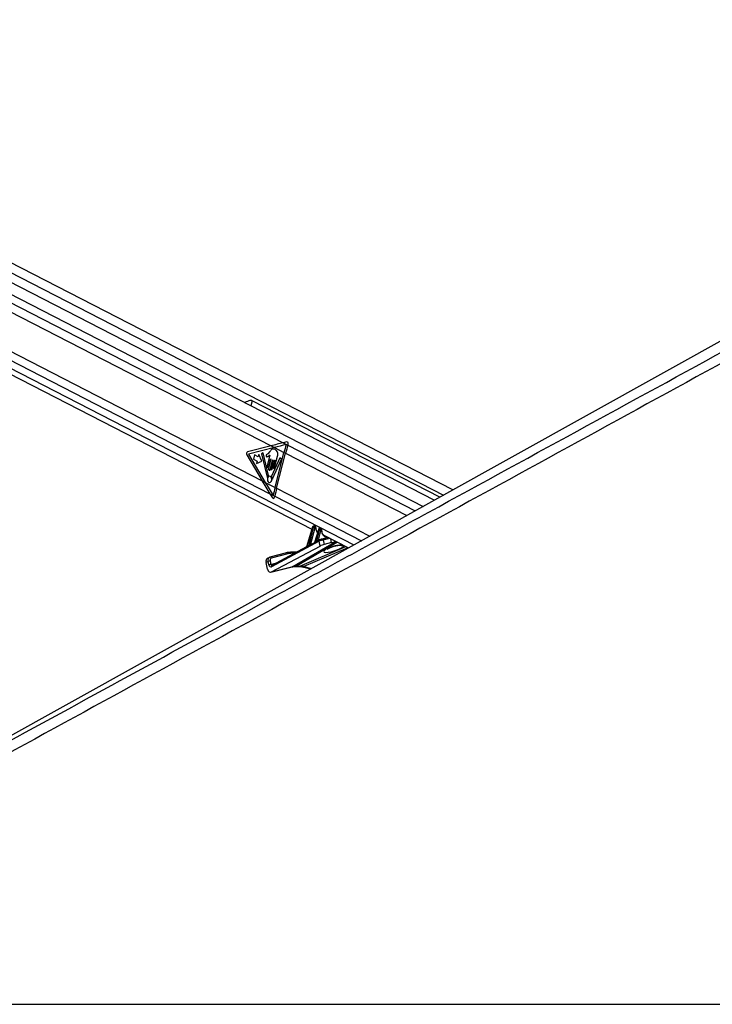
# Model space of a CAD drawing. Header units: millimetres. Extents: x 2575 to 18042, y 835 to 16320.
# Tile 36 of 64: x 13551 to 14461, y 5901 to 7193. Entities that reach past the tile are written whole.
import ezdxf

# ---------------------------------------------------------------- set-up
doc = ezdxf.new("R2010")
doc.units = ezdxf.units.MM
doc.header["$LTSCALE"] = 2

msp = doc.modelspace()

# ---------------------------------------------------------------- linework, layer by layer
at = {"color": 8, "linetype": 'Continuous', "lineweight": 25}
for p, q in [((12907.23, 7185.84), (14107.74, 6568.89)), ((12909.78, 7156.08), (14081.13, 6554.11)), ((12910.26, 7144.73), (13897.19, 6637.54)), ((12901.48, 7073.54), (13879.92, 6570.71)), ((12895.59, 7065.98), (13990.05, 6503.52)), ((13856.63, 6692.82), (13854.86, 6685.93)), ((13903.49, 6634.3), (14070.74, 6548.34)), ((13900.52, 6623.81), (14059.51, 6542.1)), ((13886.31, 6567.43), (13999.96, 6509.02)), ((13888.73, 6577.92), (14010.93, 6515.12)), ((13909.87, 6475.02), (13966.61, 6508.01)), ((13968.66, 6506.96), (13914.65, 6475.55)), ((13918.99, 6475.55), (13979.37, 6501.45)), ((13933.25, 6504.59), (13936.61, 6505.54)), ((13943.14, 6509.81), (13956, 6513.46)), ((13958.65, 6512.1), (13949.79, 6509.88)), ((13960.91, 6506.6), (13959.87, 6511.47)), ((13967.82, 6502.94), (13967.64, 6502.67)), ((13912.22, 6492.52), (13908.23, 6492.52)), ((13982.34, 6499.93), (13924.26, 6475.02)), ((13881.2, 6478.05), (13888.57, 6479.9)), ((13909.87, 6475.02), (13909.11, 6474.72)), ((13924.26, 6475.02), (13934.59, 6472.72))]:
    msp.add_line(p, q, dxfattribs=at)
at = {"color": 7, "linetype": 'Continuous', "lineweight": 25}
for p, q in [((14120.08, 6575.74), (12919.08, 7192.94)), ((14095.66, 6562.18), (12905.03, 7174.06)), ((12889.99, 7061.29), (13935.1, 6524.2)), ((14907.82, 7013.3), (13148.25, 6035.94)), ((13150.06, 7009.47), (13881.46, 6633.6)), ((13143.39, 6960.95), (13869.52, 6587.79)), ((14102.95, 6566.23), (13856.63, 6692.82)), ((13881.46, 6633.6), (13850.41, 6625.7)), ((13885.75, 6631.4), (13851.79, 6622.75)), ((13881.46, 6633.6), (13885.75, 6631.4)), ((13885.75, 6631.4), (13898.36, 6624.92)), ((13902.04, 6638.73), (13897.19, 6637.54)), ((13897.19, 6637.54), (13903.49, 6634.3)), ((13903.49, 6634.3), (13903.86, 6635.5)), ((13849.4, 6621.74), (13869.52, 6587.79)), ((13851.79, 6622.75), (13873.83, 6585.57)), ((13859.66, 6621.6), (13858.22, 6616)), ((13864.52, 6619.1), (13859.66, 6621.6)), ((13865.32, 6622.2), (13864.52, 6619.1)), ((13869.41, 6613.42), (13865.32, 6622.2)), ((13871.2, 6624.4), (13868.69, 6623.17)), ((13868.69, 6623.17), (13876.16, 6592.45)), ((13878.18, 6594.46), (13871.2, 6624.4)), ((13879.56, 6621.24), (13876.16, 6607.98)), ((13879.74, 6626.31), (13876.98, 6623.28)), ((13892.89, 6618.05), (13881.79, 6593.68)), ((13886.06, 6605.17), (13889.84, 6619.85)), ((13886.57, 6579.03), (13898.36, 6624.92)), ((13888.73, 6577.92), (13900.52, 6623.81)), ((13895.19, 6615.95), (13892.89, 6618.05)), ((13898.36, 6624.92), (13900.52, 6623.81)), ((13858.22, 6616), (13863.08, 6613.5)), ((13863.08, 6613.5), (13862.29, 6610.4)), ((13862.29, 6610.4), (13869.41, 6613.42)), ((13881.14, 6616.1), (13878, 6603.85)), ((13878.44, 6606.81), (13880.86, 6616.24)), ((13880.27, 6602.68), (13883.42, 6614.93)), ((13883.7, 6614.78), (13881.02, 6604.35)), ((13883.01, 6603.32), (13885.9, 6614.56)), ((13883.46, 6590.21), (13895.19, 6615.95)), ((13886.18, 6614.42), (13884.07, 6606.19)), ((13869.52, 6587.79), (13873.83, 6585.57)), ((13873.83, 6585.57), (13886.57, 6579.03)), ((13886.57, 6579.03), (13888.73, 6577.92)), ((13879.92, 6570.71), (13883.22, 6565.44)), ((13879.92, 6570.71), (13886.31, 6567.43)), ((13886.05, 6566.17), (13886.31, 6567.43)), ((13936, 6527.09), (13927.82, 6500.88)), ((13936.25, 6526.82), (13928.18, 6500.94)), ((13937.33, 6526.27), (13936.25, 6526.82)), ((13938.06, 6528.24), (13937.43, 6528.24)), ((13937.67, 6528.18), (13938.73, 6527.64)), ((13938.3, 6528.18), (13937.67, 6528.18)), ((13939.35, 6527.64), (13938.3, 6528.18)), ((13939.68, 6527.56), (13938.62, 6528.1)), ((13938.73, 6527.64), (13939.35, 6527.64)), ((13931.32, 6502.72), (13937.33, 6526.27)), ((13938.7, 6525.93), (13933.25, 6504.59)), ((13944.07, 6524.85), (13938.39, 6506.64)), ((13944.33, 6524.58), (13938.81, 6506.9)), ((13939.78, 6526.39), (13939.16, 6526.39)), ((13941.29, 6508.26), (13945.32, 6524.07)), ((13946.69, 6523.73), (13943.14, 6509.81)), ((13945.32, 6524.07), (13944.33, 6524.58)), ((13945.79, 6526), (13945.51, 6526)), ((13945.75, 6525.94), (13946.72, 6525.44)), ((13946.03, 6525.94), (13945.75, 6525.94)), ((13947, 6525.44), (13946.03, 6525.94)), ((13947.33, 6525.36), (13946.35, 6525.86)), ((13946.72, 6525.44), (13947, 6525.44)), ((13947.43, 6524.19), (13947.15, 6524.19)), ((13950.55, 6516.26), (13982.98, 6499.6)), ((13944.35, 6508.27), (13881.98, 6474.97)), ((13882.02, 6468.05), (13945.67, 6502.04)), ((13927.81, 6500.85), (13882.48, 6476.64)), ((13938.23, 6506.41), (13933.33, 6503.8)), ((13944.85, 6509.94), (13942.81, 6508.86)), ((13945.67, 6502.04), (13944.35, 6508.27)), ((13944.85, 6509.94), (13945.05, 6510.02)), ((13947.97, 6511.16), (13947.72, 6511.07)), ((13956.38, 6513.27), (13947.97, 6511.16)), ((13949.79, 6509.88), (13951.02, 6504.13)), ((13960.91, 6506.6), (13951.02, 6504.13)), ((13901.5, 6493.16), (13879.83, 6487.28)), ((13903.36, 6491.89), (13881.68, 6486.01)), ((13914.73, 6493.87), (13906.9, 6493.87)), ((13877.49, 6481.9), (13874.82, 6480.58)), ((13876.68, 6471.83), (13874.82, 6480.58)), ((13879.14, 6487.02), (13876.47, 6485.7)), ((13878.43, 6477.48), (13877.49, 6481.9)), ((13879.63, 6487.2), (13879.83, 6487.28)), ((13880.26, 6482.47), (13881.2, 6478.05)), ((13882.02, 6468.05), (13909.87, 6475.02)), ((13882.48, 6476.64), (13882.46, 6476.63)), ((13913.25, 6475.22), (13917.59, 6475.22)), ((13914.65, 6475.55), (13918.99, 6475.55)), ((13881.27, 6467.76), (13909.11, 6474.72)), ((13922.22, 6474.69), (13933.59, 6472.16)), ((12933.18, 5900.55), (15473.08, 5900.55))]:
    msp.add_line(p, q, dxfattribs=at)
at = {"color": 7, "linetype": 'Continuous', "lineweight": 25, "flags": 128}
for points in [[(13876.16, 6607.98), (13876.09, 6607.32), (13876.2, 6606.67), (13876.48, 6606.13), (13876.88, 6605.79), (13877.35, 6605.69), (13877.81, 6605.85), (13878.19, 6606.24), (13878.44, 6606.81)], [(13880.86, 6616.24), (13880.89, 6616.31), (13880.94, 6616.36), (13880.99, 6616.38), (13881.05, 6616.37), (13881.1, 6616.33), (13881.14, 6616.26), (13881.15, 6616.18), (13881.14, 6616.1)], [(13881.02, 6604.35), (13880.96, 6603.77), (13881.06, 6603.2), (13881.3, 6602.73), (13881.65, 6602.43), (13882.06, 6602.34), (13882.46, 6602.48), (13882.8, 6602.82), (13883.01, 6603.32)], [(13883.42, 6614.93), (13883.45, 6615), (13883.5, 6615.05), (13883.55, 6615.07), (13883.61, 6615.05), (13883.66, 6615.01), (13883.7, 6614.94), (13883.71, 6614.86), (13883.7, 6614.78)], [(13884.07, 6606.19), (13884.01, 6605.61), (13884.11, 6605.05), (13884.35, 6604.57), (13884.71, 6604.27), (13885.11, 6604.18), (13885.52, 6604.32), (13885.85, 6604.67), (13886.06, 6605.17)], [(13885.9, 6614.56), (13885.93, 6614.63), (13885.98, 6614.68), (13886.04, 6614.7), (13886.09, 6614.69), (13886.14, 6614.65), (13886.18, 6614.58), (13886.19, 6614.5), (13886.18, 6614.42)], [(13876.16, 6592.45), (13876.19, 6592.35), (13876.25, 6592.27), (13876.31, 6592.21), (13876.39, 6592.18), (13876.47, 6592.18), (13876.54, 6592.21), (13876.61, 6592.27), (13876.66, 6592.35)], [(13878.52, 6585.66), (13879.64, 6585.42), (13880.73, 6585.8), (13881.64, 6586.74), (13882.22, 6588.11), (13882.39, 6589.68), (13882.12, 6591.23), (13881.46, 6592.51), (13880.49, 6593.34), (13879.38, 6593.58), (13878.29, 6593.2), (13877.38, 6592.26), (13876.8, 6590.9), (13876.62, 6589.32), (13876.89, 6587.77), (13877.56, 6586.49), (13878.52, 6585.66)], [(13878, 6603.85), (13877.92, 6603.19), (13878.04, 6602.54), (13878.32, 6602), (13878.72, 6601.66), (13879.19, 6601.56), (13879.65, 6601.72), (13880.03, 6602.11), (13880.27, 6602.68)], [(13882.94, 6590.36), (13882.97, 6590.24), (13883.02, 6590.14), (13883.08, 6590.07), (13883.17, 6590.03), (13883.25, 6590.02), (13883.33, 6590.05), (13883.41, 6590.12), (13883.46, 6590.21)], [(13938.06, 6528.24), (13938.17, 6528.23), (13938.3, 6528.18)], [(13945.75, 6525.94), (13945.62, 6525.98), (13945.51, 6526)], [(13946.03, 6525.94), (13945.9, 6525.98), (13945.79, 6526)], [(13906.43, 6493.75), (13906.7, 6493.85), (13906.9, 6493.87)]]:
    msp.add_lwpolyline(points, dxfattribs=at)
at = {"color": 8, "linetype": 'Continuous', "lineweight": 25, "flags": 128}
for points in [[(13936, 6527.09), (13936, 6527.08), (13936.01, 6527.03), (13936.06, 6526.96), (13936.14, 6526.9), (13936.25, 6526.82)], [(13937.43, 6528.24), (13937.54, 6528.23), (13937.67, 6528.18)], [(13940.04, 6526.06), (13940.17, 6526.12), (13940.27, 6526.19), (13940.34, 6526.27), (13940.37, 6526.35), (13940.37, 6526.37)], [(13944.33, 6524.58), (13944.22, 6524.65), (13944.13, 6524.72), (13944.08, 6524.78), (13944.07, 6524.84), (13944.07, 6524.85)], [(13947.69, 6523.79), (13947.82, 6523.82), (13947.92, 6523.87), (13947.98, 6523.92), (13948.01, 6523.99), (13948.01, 6523.99)], [(13914.65, 6475.55), (13913.84, 6475.28), (13913.28, 6475.22)], [(13918.99, 6475.55), (13918.18, 6475.28), (13917.59, 6475.22)]]:
    msp.add_lwpolyline(points, dxfattribs=at)
at = {"color": 7, "linetype": 'Continuous', "lineweight": 25}
for centre, radius, start, end in [((14115.22, 6569.16), 223.91, 162.82376, 165.58142), ((14117.42, 6568.04), 223.95, 162.7917, 165.58124), ((13851.69, 6623.26), 2.75, 117.6621, 213.6068), ((13880.39, 6590.58), 4.13, 124.98781, 154.62503), ((13877.72, 6594.32), 0.476, 310.19065, 15.92548), ((13882.27, 6593.47), 0.528, 155.66892, 215.11537), ((13877.27, 6589.75), 5.7, 6.08056, 36.71774), ((14095.41, 6525.33), 215.64, 165.57974, 168.42353), ((14097.54, 6524.22), 215.61, 165.57962, 168.44069), ((13938.07, 6526.71), 1.13, 343.43777, 54.66482), ((13938.7, 6526.71), 1.13, 343.43777, 54.66482), ((13939.04, 6530.23), 4.31, 246.59175, 265.44482), ((13947.04, 6528.03), 4.31, 246.59175, 265.44482), ((13946.07, 6524.51), 1.13, 343.43777, 54.66482), ((13946.35, 6524.51), 1.13, 343.43777, 54.66482), ((13927.69, 6500.79), 0.511, 346.74765, 16.84113), ((13930.85, 6502.57), 0.492, 342.71046, 17.1073), ((13938.39, 6506.76), 0.451, 333.74702, 18.01815), ((13940.87, 6508.12), 0.439, 330.91106, 18.38165), ((13906.37, 6474.21), 19.54, 89.80965, 105.01266), ((13908.17, 6473.96), 18.57, 89.80965, 105.01266), ((13880.13, 6476.14), 6.33, 88.77676, 114.594), ((13881.06, 6471.72), 6.33, 88.77676, 114.594)]:
    msp.add_arc(centre, radius, start, end, dxfattribs=at)
at = {"color": 8, "linetype": 'Continuous', "lineweight": 25}
for centre, radius, start, end in [((13933.82, 6504.51), 0.641, 175.75342, 246.91848), ((13933.86, 6504.52), 0.61, 172.86999, 247.5642), ((13943.79, 6509.77), 0.94, 186.50511, 229.71126), ((13943.79, 6509.74), 0.648, 174.1659, 237.87307), ((13945.68, 6508.79), 1.42, 125.67832, 201.53441), ((13948.17, 6509.51), 1.67, 12.98825, 96.73819), ((13974.69, 6510.67), 8.01, 251.77026, 283.62222), ((13901.72, 6491.49), 1.68, 13.70323, 97.57357), ((13906.68, 6492.31), 1.57, 7.69636, 82.06205), ((13880.05, 6485.61), 1.68, 13.70323, 97.57357), ((13883.31, 6475.49), 1.42, 125.67832, 201.53441), ((13922.81, 6477.56), 2.93, 258.50793, 299.8154)]:
    msp.add_arc(centre, radius, start, end, dxfattribs=at)
at = {"color": 7, "linetype": 'Continuous', "lineweight": 25}
for centre, major_axis, ratio, start_param, end_param in [((13994.6, 6633.6), (248.67, 50.74), 0.0990698, 1.9529969, 2.0228101), ((13998.89, 6631.4), (248.67, 50.74), 0.0990698, 1.9538038, 2.0228101), ((13902.24, 6636.33), (0.24, 2.43), 0.7207392, 4.4337678, 6.5312656), ((13982.66, 6587.79), (-166.64, 238.67), 0.326868, 1.3464162, 1.4162294), ((13986.96, 6585.57), (-166.64, 238.67), 0.326868, 1.3464162, 1.4158136), ((13884.43, 6567), (-0.21, 2.43), 0.6873945, 2.2077259, 4.303128), ((13937.3, 6526.77), (0.71, 1.32), 0.6616964, 0.3388043, 1.8746941), ((13938.38, 6526.22), (0.67, 1.34), 0.667317, 0.3192126, 1.8551023), ((13937.92, 6526.77), (0.71, 1.32), 0.6616964, 0.0096889, 0.3388043), ((13939.05, 6525.91), (0.208, 0.455), 0.6722722, 0.2988072, 1.834697), ((13939.67, 6525.91), (0.208, 0.455), 0.6722722, 5.3177591, 6.5819926), ((13945.38, 6524.53), (0.71, 1.32), 0.6616964, 0.3388043, 1.8746941), ((13946.37, 6524.02), (0.67, 1.34), 0.667317, 0.3192126, 1.8551023), ((13947.04, 6523.71), (0.208, 0.455), 0.6722722, 0.2988072, 1.834697), ((13947.32, 6523.71), (0.208, 0.455), 0.6722722, 5.1718869, 6.5819926), ((13955.81, 6525.92), (4.54, 10.03), 0.6728942, 3.0741374, 3.108444), ((13989.16, 6531.13), (74.5, 38.78), 0.0278678, 2.4450543, 2.5148881), ((13988.81, 6531.15), (74.14, 38.79), 0.0223659, 2.4463399, 2.5161738), ((13932.29, 6503.75), (1.24, 0.89), 0.1447744, 0.5850782, 0.6702758), ((13988.81, 6531.15), (74.14, 38.79), 0.0223659, 2.255297, 2.2994461), ((13989.16, 6531.13), (74.5, 38.78), 0.0278678, 2.2540114, 2.2981604), ((13942.17, 6508.97), (1.24, 0.89), 0.1447744, 0.5850782, 0.8946134), ((13947.13, 6508.52), (3.84, 1.17), 0.1943779, 0.7479242, 2.3198765), ((13946.4, 6510.36), (1.89, 0.75), 0.1227735, 0.743964, 2.3159163), ((13948.37, 6502.71), (3.77, 1.5), 0.1227735, 0.743964, 2.3159163), ((13967.53, 6510.14), (9.43, 3.74), 0.1227735, 3.8855566, 4.5130244), ((13879.13, 6480.32), (-2.66, 5.38), 0.6675995, 0.0001383, 1.2064243), ((13881.1, 6478.8), (0.16, 4.08), 0.6824235, 1.9252794, 3.5208255), ((13881.79, 6481.64), (-2.66, 5.38), 0.6678917, 6.1529918, 6.2817417), ((13883.13, 6482.3), (-1.77, 3.59), 0.6675995, 6.1530378, 7.4896096), ((13923.97, 6437.79), (-17.75, 35.91), 0.6596861, 5.9606354, 6.1369502), ((13928.31, 6437.79), (-18.43, 35.57), 0.6894012, 5.7711874, 5.9475022), ((13880.69, 6473.8), (0.23, 6.12), 0.6824235, 1.9252794, 3.5208255)]:
    msp.add_ellipse(centre, major_axis=major_axis, ratio=ratio, start_param=start_param, end_param=end_param, dxfattribs=at)
at = {"color": 8, "linetype": 'Continuous', "lineweight": 25}
for centre, major_axis, ratio, start_param, end_param in [((13939, 6526.22), (0.67, 1.34), 0.667317, 6.2765571, 6.6023979), ((13948.92, 6529.5), (5, 10.92), 0.6722722, 2.1761665, 2.9204813), ((13945.66, 6524.53), (0.71, 1.32), 0.6616964, 0.0096889, 0.3388043), ((13946.65, 6524.02), (0.67, 1.34), 0.667317, 6.2705559, 6.6023979), ((13956.49, 6525.62), (5, 10.92), 0.6722722, 2.0302942, 3.5154806), ((13963.72, 6498.71), (13.1, 4.08), 0.2216761, 1.1841565, 6.2720688), ((13881.79, 6481.64), (-2.66, 5.38), 0.6678917, 6.2817417, 7.4895636), ((13882.53, 6478.71), (0.48, 2.09), 0.5968415, 2.0232419, 3.4355812)]:
    msp.add_ellipse(centre, major_axis=major_axis, ratio=ratio, start_param=start_param, end_param=end_param, dxfattribs=at)
at = {"color": 7, "linetype": 'Continuous', "lineweight": 25}
for points, knots in [([(14984.85, 7024.23), (14971.28, 7016.69), (14889.03, 6971.03), (14737.62, 6887.51), (14461.52, 6735.82), (13977.56, 6470.86), (13444.93, 6179.92), (13050.6, 5964.66), (12933.18, 5900.55)], [0, 0, 0, 0, 0.0199849, 0.1210519, 0.2221195, 0.4242559, 0.8285467, 1, 1, 1, 1]), ([(13856.63, 6692.82), (13856.25, 6692.95), (13855.35, 6693.25), (13853.2, 6692.9), (13850.38, 6691.94), (13847.81, 6690.92), (13846.58, 6690.39), (13846.36, 6690.3)], [0, 0, 0, 0, 0.1354648, 0.3172357, 0.617583, 0.9331649, 1, 1, 1, 1]), ([(13876.98, 6623.28), (13876.49, 6622.84), (13875.89, 6622.3), (13875.12, 6621.68), (13874.85, 6621.16), (13874.75, 6620.63), (13874.79, 6620.21), (13874.95, 6619.78), (13875.36, 6619.36), (13875.76, 6619.33), (13875.96, 6619.32)], [0, 0, 0, 0, 0.369532, 0.4622338, 0.5578405, 0.6537113, 0.7001721, 0.7470017, 0.8728446, 1, 1, 1, 1]), ([(13875.96, 6619.32), (13876.41, 6619.36), (13877.21, 6619.43), (13877.92, 6619.97), (13878.25, 6620.22)], [0, 0, 0, 0, 0.5468478, 1, 1, 1, 1]), ([(13878.25, 6620.22), (13878.43, 6620.42), (13878.78, 6620.81), (13879.17, 6621.1), (13879.36, 6621.24)], [0, 0, 0, 0, 0.5191471, 1, 1, 1, 1]), ([(13879.36, 6621.24), (13879.39, 6621.25), (13879.46, 6621.27), (13879.53, 6621.25), (13879.56, 6621.24), (13879.56, 6621.24)], [0, 0, 0, 0, 0.5139901, 0.9849015, 1, 1, 1, 1]), ([(13889.84, 6619.85), (13890.03, 6620.78), (13890.4, 6622.57), (13889.88, 6625.36), (13888.58, 6627.44), (13886.84, 6628.74), (13884.96, 6629.42), (13882.98, 6629.31), (13881.24, 6628.02), (13880.24, 6626.88), (13879.74, 6626.31)], [0, 0, 0, 0, 0.1310602, 0.2510236, 0.3769161, 0.5013552, 0.6271609, 0.7506501, 0.8753565, 1, 1, 1, 1]), ([(13937.43, 6528.24), (13937.27, 6528.22), (13936.95, 6528.18), (13936.54, 6527.93), (13936.19, 6527.57), (13936.06, 6527.25), (13936, 6527.09)], [0, 0, 0, 0, 0.2576667, 0.4832948, 0.7418914, 1, 1, 1, 1]), ([(13938.6, 6528.09), (13938.5, 6528.14), (13938.33, 6528.23), (13938.14, 6528.24), (13938.06, 6528.24)], [0, 0, 0, 0, 0.58133997, 1, 1, 1, 1]), ([(13940.37, 6526.37), (13940.36, 6526.51), (13940.33, 6526.81), (13940.11, 6527.21), (13939.87, 6527.48), (13939.69, 6527.54), (13939.66, 6527.55)], [0, 0, 0, 0, 0.2913595, 0.6175306, 0.9310639, 1, 1, 1, 1]), ([(13940.73, 6523.66), (13940.72, 6523.66), (13940.49, 6524.24), (13940.4, 6525.21), (13940.38, 6526.15), (13940.37, 6526.37)], [0, 0, 0, 0, 0.0105551, 0.7728421, 1, 1, 1, 1]), ([(13942.65, 6520.45), (13942.23, 6520.87), (13941.41, 6521.68), (13940.95, 6523.01), (13940.73, 6523.66)], [0, 0, 0, 0, 0.51096126, 1, 1, 1, 1]), ([(13945.51, 6526), (13945.34, 6525.98), (13945.03, 6525.94), (13944.61, 6525.68), (13944.27, 6525.32), (13944.14, 6525.01), (13944.07, 6524.85)], [0, 0, 0, 0, 0.2576667, 0.4832948, 0.7418914, 1, 1, 1, 1]), ([(13946.34, 6525.85), (13946.3, 6525.88), (13946.13, 6525.98), (13945.93, 6525.99), (13945.79, 6526)], [0, 0, 0, 0, 0.2781316, 1, 1, 1, 1]), ([(13948.01, 6523.99), (13948.02, 6524.14), (13948.03, 6524.46), (13947.85, 6524.9), (13947.6, 6525.21), (13947.39, 6525.31), (13947.32, 6525.34)], [0, 0, 0, 0, 0.27794727, 0.57683507, 0.86020517, 1, 1, 1, 1]), ([(13948.32, 6519.66), (13948.32, 6519.66), (13948.06, 6520.26), (13947.9, 6521.74), (13947.98, 6523.27), (13948.01, 6523.99)], [0, 0, 0, 0, 0.0053982, 0.5305764, 1, 1, 1, 1]), ([(13950.88, 6516.18), (13950.68, 6516.28), (13949.98, 6516.62), (13949.05, 6517.74), (13948.56, 6519.03), (13948.32, 6519.66)], [0, 0, 0, 0, 0.1686478, 0.5926879, 1, 1, 1, 1]), ([(13927.82, 6500.88), (13927.82, 6500.87), (13927.81, 6500.83), (13927.8, 6500.83), (13927.8, 6500.83)], [0, 0, 0, 0, 0.3263637, 1, 1, 1, 1]), ([(13931.32, 6502.72), (13931.45, 6502.86), (13931.83, 6503.25), (13932.32, 6503.84), (13932.8, 6504.3), (13933.04, 6504.48), (13933.15, 6504.54), (13933.18, 6504.56)], [0, 0, 0, 0, 0.23895244, 0.67468883, 0.8398778, 0.95716121, 1, 1, 1, 1]), ([(13933.33, 6503.79), (13933.3, 6503.78), (13933.13, 6503.69), (13932.61, 6503.34), (13931.96, 6502.84), (13931.49, 6502.54), (13931.32, 6502.43)], [0, 0, 0, 0, 0.0358023, 0.2208492, 0.7119102, 1, 1, 1, 1]), ([(13938.39, 6506.64), (13938.38, 6506.62), (13938.37, 6506.56), (13938.32, 6506.49), (13938.27, 6506.43), (13938.23, 6506.41), (13938.23, 6506.41), (13938.23, 6506.41)], [0, 0, 0, 0, 0.13107998, 0.41977095, 0.68424869, 0.96066292, 1, 1, 1, 1]), ([(13942.82, 6508.85), (13942.76, 6508.83), (13942.39, 6508.64), (13941.86, 6508.26), (13941.43, 6508.01), (13941.25, 6507.91)], [0, 0, 0, 0, 0.0903923, 0.6231901, 1, 1, 1, 1]), ([(13941.29, 6508.26), (13941.42, 6508.39), (13941.76, 6508.71), (13942.24, 6509.2), (13942.65, 6509.54), (13942.81, 6509.64), (13942.85, 6509.66)], [0, 0, 0, 0, 0.2922663, 0.7286182, 0.93734, 1, 1, 1, 1]), ([(13955.02, 6497.9), (13955.05, 6497.92), (13955.1, 6497.96), (13955.71, 6498.37), (13956.79, 6498.96), (13958.44, 6499.74), (13960.58, 6500.61), (13963.03, 6501.45), (13965.45, 6502.16), (13966.99, 6502.52), (13967.64, 6502.67)], [0, 0, 0, 0, 0.0762078, 0.1775769, 0.2993442, 0.4399151, 0.5923174, 0.7469078, 0.8920441, 1, 1, 1, 1]), ([(13967.64, 6502.66), (13968.15, 6502.77), (13969.3, 6503), (13970.77, 6503.17), (13971.8, 6503.23), (13972.27, 6503.21), (13972.24, 6503.21), (13972.23, 6503.21)], [0, 0, 0, 0, 0.2280386, 0.5058289, 0.7396649, 0.9248276, 1, 1, 1, 1]), ([(13909.11, 6474.72), (13909.44, 6474.8), (13910.75, 6475.11), (13912.18, 6475.17), (13913.25, 6475.22)], [0, 0, 0, 0, 0.2497505, 1, 1, 1, 1]), ([(13917.59, 6475.22), (13917.96, 6475.21), (13919.33, 6475.19), (13920.89, 6474.98), (13922.09, 6474.72), (13922.22, 6474.69)], [0, 0, 0, 0, 0.24961428, 0.92060415, 1, 1, 1, 1]), ([(12904.42, 5900.55), (13111.32, 6013.41), (13438.76, 6192.01), (13766.32, 6370.78), (13886.91, 6436.59)], [0, 0, 0, 0, 0.6318872, 1, 1, 1, 1])]:
    msp.add_open_spline(points, degree=3, knots=knots, dxfattribs=at)
at = {"color": 8, "linetype": 'Continuous', "lineweight": 25}
for points, knots in [([(13886.91, 6436.59), (13954.11, 6473.26), (14159.89, 6585.54), (14435.12, 6735.83), (14712.7, 6887.52), (14865.4, 6971.04), (14948.81, 7016.7), (14962.58, 7024.23)], [0, 0, 0, 0, 0.1876803, 0.5747121, 0.7682285, 0.9617455, 1, 1, 1, 1]), ([(13928.19, 6500.67), (13928.11, 6500.63), (13927.96, 6500.55), (13927.78, 6500.52), (13927.67, 6500.56), (13927.64, 6500.67), (13927.73, 6500.77), (13927.78, 6500.83), (13927.8, 6500.84), (13927.8, 6500.84)], [0, 0, 0, 0, 0.2079388, 0.3835454, 0.5480061, 0.7404543, 0.9534911, 0.9919062, 1, 1, 1, 1]), ([(13927.83, 6500.88), (13927.82, 6500.85), (13927.81, 6500.78), (13927.85, 6500.75), (13927.91, 6500.75), (13927.95, 6500.77), (13928.05, 6500.83), (13928.12, 6500.89), (13928.18, 6500.94)], [0, 0, 0, 0, 0.2365117, 0.429244, 0.4563101, 0.660642, 0.6943879, 1, 1, 1, 1]), ([(13938.79, 6506.56), (13938.71, 6506.51), (13938.54, 6506.43), (13938.31, 6506.35), (13938.19, 6506.35), (13938.16, 6506.39), (13938.23, 6506.41), (13938.23, 6506.41)], [0, 0, 0, 0, 0.2288721, 0.468172, 0.7210827, 0.9706668, 1, 1, 1, 1]), ([(13938.4, 6506.63), (13938.4, 6506.63), (13938.39, 6506.63), (13938.4, 6506.62), (13938.43, 6506.62), (13938.51, 6506.66), (13938.63, 6506.73), (13938.75, 6506.84), (13938.81, 6506.9)], [0, 0, 0, 0, 0.0353196, 0.0973139, 0.3319255, 0.4021156, 0.6986775, 1, 1, 1, 1]), ([(13967.82, 6502.94), (13968.24, 6503.02), (13969.66, 6503.31), (13972, 6503.62), (13974.26, 6503.73), (13975.1, 6503.55), (13975.42, 6503.48)], [0, 0, 0, 0, 0.1324899, 0.4514533, 0.7927888, 1, 1, 1, 1])]:
    msp.add_open_spline(points, degree=3, knots=knots, dxfattribs=at)

doc.saveas('drawing.dxf')
